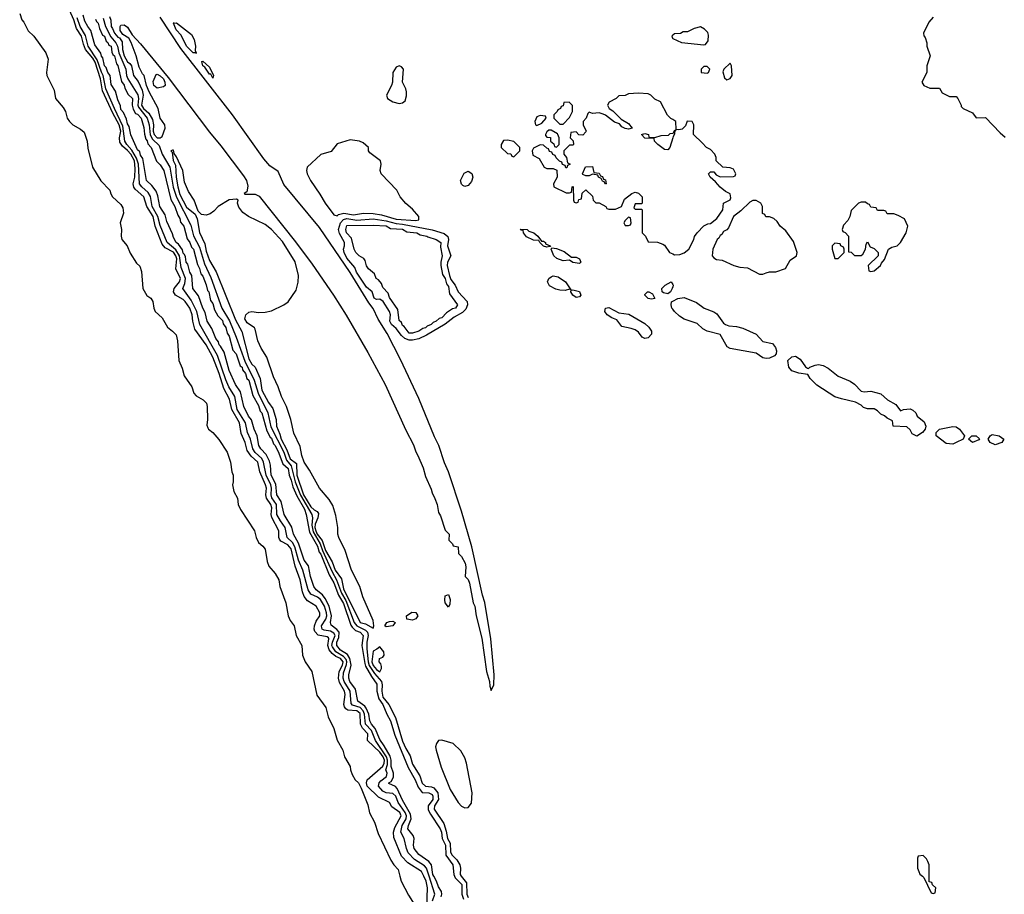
# Model space of a CAD drawing. Header units: inches. Extents: x 2735672 to 2903319, y 894031 to 1029782.
# Tile 51 of 167: x 2776011 to 2782025, y 1009890 to 1015232. Entities that reach past the tile are written whole.
import ezdxf

# ---------------------------------------------------------------- set-up
doc = ezdxf.new("R2010")
doc.units = ezdxf.units.IN
doc.header["$MEASUREMENT"] = 0
for name, color, linetype in [('C7070', 7, 'Continuous'), ('C7071', 7, 'Continuous'), ('C7080', 7, 'Continuous'), ('C7081', 7, 'Continuous')]:
    doc.layers.add(name, color=color, linetype=linetype)

msp = doc.modelspace()

# ---------------------------------------------------------------- linework, layer by layer
at = {"layer": 'C7070', "color": 4}
for points, elevation in [([(2778333.2, 1010000), (2778340.7, 1009970), (2778385.5, 1009885.5), (2778421.6, 1009830), (2778442.4, 1009762.4), (2778450, 1009751), (2778470, 1009738), (2778478, 1009742), (2778497.2, 1009810), (2778502.5, 1009930), (2778494.9, 1009970), (2778480, 1010000)], 16), ([(2778532.9, 1009850), (2778547.4, 1009890), (2778511.6, 1010000)], 12), ([(2778585.6, 1009874.4), (2778589.8, 1009890), (2778587.9, 1009907.9), (2778570, 1009935.1), (2778557.3, 1009970), (2778540.2, 1010000)], 8), ([(2778667.7, 1010000), (2778671.5, 1009991.5), (2778711.6, 1009950), (2778711.6, 1009890), (2778721.2, 1009861.2)], 8), ([(2778708.5, 1010000), (2778739.6, 1009959.6), (2778741.4, 1009890), (2778750, 1009870.4)], 12)]:
    msp.add_lwpolyline(points, dxfattribs=dict(at, elevation=elevation))
at = {"layer": 'C7071', "color": 4}
for points, elevation in [([(2778480, 1010000), (2778465.1, 1010030), (2778382, 1010082), (2778342.5, 1010122.5), (2778296.9, 1010236.9), (2778294.8, 1010270), (2778302.2, 1010297.8), (2778341.1, 1010370), (2778334, 1010390), (2778284.9, 1010424.9), (2778269.3, 1010450), (2778203.6, 1010483.6), (2778132.7, 1010550), (2778128.7, 1010570), (2778132.7, 1010590), (2778230, 1010672.8), (2778237.5, 1010690), (2778238.6, 1010710), (2778231.4, 1010730), (2778210, 1010757.8), (2778135.1, 1010830), (2778138.5, 1010870), (2778104.9, 1010904.9), (2778093, 1010930), (2778090, 1010994), (2778070, 1011010.6), (2778015.2, 1011015.2), (2778002.4, 1011022.4), (2777994.3, 1011034.3), (2777991.9, 1011050), (2777999.3, 1011110), (2777994.4, 1011130), (2777964.4, 1011184.4), (2777958.6, 1011210), (2777963.2, 1011250), (2777982.7, 1011290), (2777987.4, 1011310), (2777971.6, 1011330), (2777942.9, 1011342.9), (2777920.4, 1011360.5), (2777902.3, 1011382.3), (2777893, 1011410), (2777899.7, 1011450), (2777897.2, 1011457.2), (2777890, 1011462.4), (2777833.5, 1011473.5), (2777814.7, 1011494.7), (2777809.7, 1011510), (2777812, 1011530), (2777822.6, 1011557.4), (2777843.7, 1011590), (2777845.2, 1011610), (2777821.2, 1011650), (2777770, 1011681.6), (2777748.8, 1011708.8), (2777737.7, 1011737.7), (2777723.5, 1011810), (2777694.6, 1011894.6), (2777670, 1011999.6), (2777650, 1012024.5), (2777606.6, 1012046.6), (2777599, 1012059), (2777594.8, 1012070), (2777593.5, 1012110), (2777551.4, 1012191.4), (2777547.6, 1012210), (2777550.6, 1012250), (2777544.5, 1012270), (2777518, 1012310), (2777514.4, 1012330), (2777517.8, 1012370), (2777513.6, 1012390), (2777477.2, 1012470), (2777466.6, 1012530), (2777425, 1012565), (2777400.5, 1012600.5), (2777388, 1012650), (2777364.7, 1012704.7), (2777352.9, 1012770), (2777306.4, 1012850), (2777293.6, 1012913.6), (2777258.5, 1012978.5), (2777230, 1013071.6), (2777191.6, 1013170), (2777150, 1013245.1), (2777082, 1013342), (2777068.4, 1013390), (2777064.8, 1013430), (2777050.7, 1013470), (2777022.6, 1013510), (2777010, 1013522.6), (2776962.9, 1013550), (2776951.2, 1013570), (2776955.6, 1013590), (2776986.4, 1013630), (2776993.2, 1013650), (2776965.8, 1013710), (2776971.4, 1013770), (2776965.4, 1013790), (2776950, 1013811.9), (2776899, 1013839), (2776880.5, 1013860.5), (2776839, 1013970), (2776827.1, 1014030), (2776788.5, 1014090), (2776770, 1014149.4), (2776715.8, 1014195.8), (2776708.5, 1014208.5), (2776705.1, 1014230), (2776714, 1014270), (2776716.7, 1014323.3), (2776711.8, 1014370), (2776690, 1014409.8), (2776670, 1014433.4), (2776638.7, 1014458.7), (2776623.5, 1014483.5), (2776620.6, 1014510), (2776628.8, 1014550), (2776619.5, 1014590), (2776580.1, 1014660.1), (2776516.2, 1014796.2), (2776505, 1014870), (2776471.6, 1014971.6), (2776457.4, 1014997.4), (2776414.2, 1015050), (2776401.2, 1015081.2), (2776389.8, 1015130), (2776358, 1015178), (2776341.6, 1015230), (2776315.2, 1015290)], 16), ([(2776011.3, 1015270), (2776024.7, 1015230), (2776036.3, 1015216.3), (2776062.8, 1015162.8), (2776098, 1015130), (2776171.3, 1015030), (2776184.7, 1014990), (2776176, 1014910), (2776178, 1014890), (2776222, 1014802), (2776231, 1014750), (2776275.9, 1014695.9), (2776290.8, 1014670), (2776301, 1014630), (2776316, 1014610), (2776336, 1014590), (2776383.4, 1014563.4), (2776404.9, 1014544.9), (2776424, 1014490), (2776427.5, 1014447.5), (2776456, 1014330), (2776507.5, 1014247.5), (2776562.8, 1014190), (2776567.5, 1014167.5), (2776578, 1014150), (2776630, 1014102), (2776642, 1014082), (2776646, 1014050), (2776626, 1013990), (2776634, 1013950), (2776630.7, 1013910), (2776634.8, 1013890), (2776666.8, 1013850), (2776685.5, 1013805.5), (2776724, 1013744), (2776745.4, 1013725.4), (2776754.4, 1013694.4), (2776764, 1013590), (2776787.5, 1013547.5), (2776811.3, 1013530), (2776824.7, 1013510), (2776830.7, 1013470), (2776838.8, 1013450), (2776881, 1013410), (2776913.4, 1013353.4), (2776944.7, 1013330), (2776966.4, 1013306.4), (2776976, 1013270), (2776982.8, 1013150), (2777004.1, 1013104.1), (2777015.9, 1013055.9), (2777062.8, 1012990), (2777074.8, 1012950), (2777090, 1012934.8), (2777131.3, 1012910), (2777151.3, 1012890), (2777156, 1012870), (2777158.8, 1012790), (2777155.3, 1012755.3), (2777159.8, 1012739.8), (2777164.7, 1012730), (2777190, 1012711.3), (2777227.7, 1012667.7), (2777278.8, 1012590), (2777298, 1012530), (2777306.8, 1012470), (2777314.8, 1012450), (2777316, 1012410), (2777311, 1012390), (2777318.8, 1012350), (2777341, 1012310), (2777346, 1012270), (2777359.8, 1012239.8), (2777446, 1012110), (2777454.8, 1012070), (2777470, 1012038), (2777496.7, 1012016.7), (2777510, 1011998), (2777523.4, 1011923.4), (2777533.2, 1011893.2), (2777570.8, 1011850), (2777594, 1011810), (2777601, 1011770), (2777637.3, 1011670), (2777650.7, 1011590), (2777662.5, 1011562.5), (2777686.8, 1011530), (2777699.1, 1011470), (2777734, 1011410), (2777738.8, 1011350), (2777754.8, 1011310), (2777796, 1011250), (2777825.8, 1011105.8), (2777881, 1011030), (2777894.4, 1010974.4), (2777930, 1010902), (2777950.9, 1010830.9), (2777984.7, 1010770), (2777996, 1010730), (2778030.6, 1010670.6), (2778030.8, 1010650), (2778041.1, 1010621.1), (2778061, 1010590), (2778081, 1010570), (2778097.3, 1010537.3), (2778136.8, 1010436.8), (2778147.5, 1010387.5), (2778178.8, 1010330), (2778201.1, 1010261.1), (2778278.5, 1010098.5), (2778296, 1010070), (2778322.5, 1010042.5), (2778333.2, 1010000)], 16), ([(2778511.6, 1010000), (2778495.3, 1010050), (2778483.1, 1010063.1), (2778422.5, 1010102.5), (2778384.1, 1010144.1), (2778373.1, 1010170), (2778360.5, 1010230), (2778338.7, 1010270), (2778346.5, 1010310), (2778371.3, 1010350), (2778374.1, 1010370), (2778366.5, 1010390), (2778323.1, 1010450), (2778307.7, 1010490), (2778290, 1010506), (2778250, 1010509.8), (2778230, 1010519.1), (2778203.1, 1010550), (2778206.9, 1010570), (2778216.3, 1010583.7), (2778252, 1010610), (2778255.3, 1010630), (2778247.9, 1010650), (2778257, 1010683), (2778258.5, 1010710), (2778252, 1010730), (2778184.7, 1010830), (2778160.5, 1010890), (2778123.4, 1010930), (2778116.9, 1010990), (2778109.2, 1011010), (2778090, 1011029.9), (2778045, 1011045), (2778035.4, 1011055.4), (2778029.8, 1011130), (2777992.9, 1011190), (2777987.2, 1011210), (2777990, 1011242), (2778007.4, 1011292.6), (2778009.4, 1011310), (2778004.4, 1011324.4), (2777990, 1011341.4), (2777943.2, 1011370), (2777921.3, 1011401.3), (2777917.8, 1011410), (2777922.1, 1011430), (2777937.4, 1011470), (2777930, 1011485.7), (2777910, 1011497.4), (2777870, 1011503.8), (2777859.7, 1011510), (2777857.3, 1011517.2), (2777855.3, 1011530), (2777880.2, 1011570), (2777886.9, 1011590), (2777885.4, 1011610), (2777872.5, 1011650), (2777847.7, 1011690), (2777830, 1011705.3), (2777790, 1011723.5), (2777773.8, 1011750), (2777740.3, 1011870), (2777714.3, 1011930), (2777692.3, 1012012.3), (2777677.7, 1012037.7), (2777644.8, 1012070), (2777632.8, 1012130), (2777603.8, 1012170), (2777582.5, 1012210), (2777579.1, 1012270), (2777551.8, 1012311.8), (2777546.9, 1012330), (2777549.9, 1012370), (2777545.7, 1012390), (2777517, 1012450), (2777501.3, 1012530), (2777490.9, 1012550.9), (2777448.9, 1012588.9), (2777435.9, 1012610), (2777422, 1012670), (2777402.5, 1012710), (2777390.7, 1012770), (2777340.2, 1012850), (2777325.7, 1012930), (2777288.8, 1012988.8), (2777270, 1013033), (2777220.3, 1013180.3), (2777110.8, 1013370), (2777092.3, 1013450), (2777059.2, 1013519.2), (2777006.9, 1013590), (2777019.2, 1013620.8), (2777023.7, 1013650), (2776998, 1013718), (2776987.3, 1013790), (2776965.3, 1013825.3), (2776912.8, 1013870), (2776870, 1013974.5), (2776855.8, 1014030), (2776820.6, 1014090), (2776811.1, 1014151.1), (2776795.3, 1014175.3), (2776757.3, 1014210), (2776743.1, 1014230), (2776736.4, 1014350), (2776725.5, 1014385.5), (2776695.4, 1014435.4), (2776665.5, 1014470), (2776654.2, 1014490), (2776641.7, 1014581.7), (2776590, 1014688.4), (2776538.3, 1014810), (2776521.6, 1014890), (2776510, 1014911.1), (2776485.5, 1014985.5), (2776430, 1015069.7), (2776414.1, 1015134.1), (2776380.6, 1015190), (2776362.1, 1015242.1)], 12), ([(2778540.2, 1010000), (2778534.5, 1010010), (2778527.4, 1010070), (2778510.8, 1010090.8), (2778450, 1010133.6), (2778421.1, 1010170), (2778416.9, 1010190), (2778419.7, 1010230), (2778415.1, 1010250), (2778382.6, 1010290), (2778385.1, 1010310), (2778403.1, 1010350), (2778399, 1010379), (2778350, 1010464.7), (2778316.5, 1010536.5), (2778307.5, 1010547.5), (2778266.2, 1010566.2), (2778265.1, 1010570), (2778280.5, 1010579.5), (2778287.4, 1010592.6), (2778293.5, 1010606.5), (2778295.3, 1010630), (2778280.7, 1010670), (2778280.2, 1010710), (2778273.8, 1010733.8), (2778237.6, 1010797.6), (2778210, 1010835.8), (2778183.1, 1010903.1), (2778159.2, 1010930), (2778149.8, 1010950), (2778144.2, 1010990), (2778127.3, 1011027.3), (2778119.2, 1011039.2), (2778075.8, 1011070), (2778062, 1011142), (2778028.7, 1011190), (2778020.9, 1011210), (2778020.9, 1011230), (2778035.6, 1011290), (2778028.5, 1011330), (2778014.2, 1011354.2), (2777970, 1011381.5), (2777948, 1011410), (2777949.1, 1011430), (2777961.3, 1011458.7), (2777961.6, 1011490), (2777948.2, 1011508.2), (2777913.9, 1011533.9), (2777908.7, 1011550), (2777916.1, 1011590), (2777900.7, 1011650), (2777877.3, 1011697.3), (2777859.9, 1011719.9), (2777822, 1011750), (2777808.6, 1011770), (2777788.2, 1011831.8), (2777775.2, 1011895.2), (2777749.8, 1011930), (2777714.5, 1012034.5), (2777683.5, 1012090), (2777673.1, 1012133.1), (2777625.7, 1012210), (2777608.3, 1012288.3), (2777582.7, 1012330), (2777575.8, 1012395.8), (2777548, 1012450), (2777543.1, 1012510), (2777536.2, 1012536.2), (2777516.4, 1012576.4), (2777485.1, 1012610), (2777472.7, 1012630), (2777461.6, 1012690), (2777443.6, 1012730), (2777427.3, 1012787.2), (2777409.7, 1012810), (2777380.9, 1012870), (2777359.7, 1012959.7), (2777330, 1013004), (2777290, 1013089), (2777260.9, 1013200.9), (2777238.4, 1013238.4), (2777230, 1013245.2), (2777224.8, 1013264.8), (2777210, 1013284), (2777185.1, 1013345.1), (2777157.2, 1013390), (2777144.1, 1013444.1), (2777130, 1013468.7), (2777104.1, 1013544.1), (2777069.6, 1013590), (2777062, 1013670), (2777050, 1013689.2), (2777038, 1013738), (2777028.3, 1013750), (2777023.3, 1013783.3), (2777018, 1013798), (2777010, 1013805.2), (2777006.4, 1013826.4), (2776981.5, 1013861.5), (2776967.3, 1013870), (2776950, 1013902), (2776944.1, 1013924.1), (2776910, 1013998), (2776900.2, 1014040.2), (2776867.3, 1014090), (2776856, 1014156), (2776844.4, 1014184.4), (2776818.4, 1014218.4), (2776785.1, 1014250), (2776762.9, 1014382.9), (2776750, 1014404), (2776744.2, 1014424.2), (2776730, 1014437.2), (2776690, 1014528), (2776679.6, 1014579.6), (2776670, 1014595.3), (2776663.3, 1014623.3), (2776644.7, 1014664.7), (2776630, 1014684), (2776626.3, 1014706.3), (2776610, 1014742), (2776595.5, 1014795.5), (2776570, 1014835.3), (2776562.9, 1014890), (2776550, 1014909.3), (2776539.1, 1014939.1), (2776530, 1014949.2), (2776519.1, 1014999.1), (2776510, 1015009.2), (2776506.5, 1015026.5), (2776470, 1015078), (2776446.2, 1015166.2), (2776427.3, 1015190), (2776410, 1015222), (2776399.6, 1015259.6)], 8), ([(2776474.9, 1015234.9), (2776480.4, 1015220.4), (2776490, 1015210.8), (2776498, 1015178), (2776517.5, 1015137.5), (2776530.2, 1015130), (2776539.8, 1015099.8), (2776550, 1015093), (2776556.7, 1015076.7), (2776570.3, 1015070), (2776574, 1015034), (2776579.8, 1015019.8), (2776590, 1015010.7), (2776602.5, 1014962.5), (2776610, 1014951.3), (2776634, 1014854), (2776650, 1014831), (2776653.7, 1014813.7), (2776674.2, 1014774.2), (2776700.7, 1014750), (2776699.1, 1014710), (2776704.5, 1014684.5), (2776718.5, 1014658.5), (2776730, 1014654), (2776754, 1014630), (2776770, 1014574), (2776772.8, 1014532.8), (2776781.6, 1014501.6), (2776790, 1014491), (2776793.8, 1014473.8), (2776813.4, 1014450), (2776847.1, 1014367.1), (2776870, 1014344.7), (2776892.7, 1014310), (2776934, 1014134), (2776959.1, 1014090), (2776977.1, 1014037.1), (2776990, 1014018), (2776994.4, 1013994.4), (2777014.4, 1013970), (2777033.4, 1013893.4), (2777050, 1013870.7), (2777061.6, 1013841.6), (2777072.2, 1013830), (2777096.4, 1013736.4), (2777110, 1013711.3), (2777118.5, 1013678.5), (2777130, 1013664.7), (2777150, 1013612), (2777157.5, 1013577.5), (2777166, 1013570), (2777177.3, 1013517.3), (2777190, 1013498), (2777200.5, 1013460.5), (2777222, 1013422), (2777250, 1013394), (2777254, 1013374), (2777270, 1013350.8), (2777277.5, 1013317.5), (2777290, 1013298), (2777313.7, 1013213.7), (2777333.7, 1013190), (2777358.4, 1013118.4), (2777370, 1013110.4), (2777372.7, 1013092.7), (2777390, 1013070.5), (2777399.3, 1013039.3), (2777410.2, 1013030), (2777436, 1012936), (2777470, 1012876), (2777480.2, 1012840.3), (2777490.4, 1012829.6), (2777519.9, 1012719.9), (2777541.8, 1012681.8), (2777550, 1012674.9), (2777560.7, 1012640.7), (2777570, 1012632.4), (2777590, 1012594.8), (2777618.6, 1012518.6), (2777650.8, 1012490), (2777656.6, 1012450), (2777670, 1012419.3), (2777678.8, 1012378.8), (2777703.6, 1012323.6), (2777750, 1012241.6), (2777761.8, 1012210), (2777781.9, 1012101.9), (2777830, 1012015.8), (2777840.4, 1011980.4), (2777850, 1011966.4), (2777900.5, 1011840.5), (2777930, 1011791.7), (2777957.9, 1011717.9), (2777990, 1011667), (2778034.5, 1011534.5), (2778041.3, 1011521.3), (2778061.8, 1011501.8), (2778091.8, 1011490), (2778108.9, 1011470), (2778102, 1011410), (2778119.1, 1011299.1), (2778123.6, 1011283.6), (2778159.5, 1011219.5), (2778192.7, 1011172.7), (2778192.6, 1011130), (2778204.3, 1011084.3), (2778230, 1011048.5), (2778253, 1010990), (2778275.6, 1010950), (2778301.7, 1010861.7), (2778385, 1010665), (2778427.7, 1010590), (2778444.1, 1010544.1), (2778470, 1010511.6), (2778510.8, 1010510), (2778530, 1010500.4), (2778535, 1010490), (2778533.7, 1010470), (2778506.3, 1010430), (2778506.4, 1010406.4), (2778519.4, 1010379.4), (2778580.2, 1010290), (2778587.7, 1010270), (2778592.6, 1010230), (2778612.4, 1010190), (2778615, 1010130), (2778657.6, 1010070), (2778663.2, 1010010), (2778667.7, 1010000)], 8), ([(2776520.3, 1015240.3), (2776536.1, 1015190), (2776567, 1015127), (2776598.2, 1015090), (2776608, 1015070), (2776616.2, 1015030), (2776658.7, 1014930), (2776663.7, 1014890), (2776671, 1014870), (2776733.2, 1014773.2), (2776736.8, 1014750), (2776732.9, 1014710), (2776737.4, 1014697.4), (2776790.1, 1014630), (2776801.7, 1014590), (2776808.3, 1014528.3), (2776822.7, 1014502.7), (2776862.7, 1014462.7), (2776882.2, 1014410), (2776928.6, 1014330), (2776948.6, 1014208.6), (2776968.2, 1014148.2), (2777056.6, 1013976.6), (2777072.1, 1013912.1), (2777110, 1013842.4), (2777140, 1013740), (2777177.9, 1013657.9), (2777246.4, 1013470), (2777292.4, 1013392.4), (2777333.6, 1013293.6), (2777385.7, 1013145.7), (2777444.4, 1013030), (2777466.9, 1012950), (2777527.9, 1012830), (2777545.2, 1012745.2), (2777624.6, 1012590), (2777641.3, 1012541.3), (2777670, 1012507.2), (2777694.1, 1012410), (2777727.2, 1012327.2), (2777796.6, 1012210), (2777799.4, 1012190), (2777795.2, 1012144.8), (2777804.2, 1012104.2), (2777846.5, 1012030), (2777859.9, 1011990), (2777918.8, 1011858.8), (2777946, 1011810), (2777977.5, 1011730), (2778003.6, 1011683.6), (2778054.8, 1011550), (2778070, 1011528.7), (2778123.2, 1011503.2), (2778136.1, 1011490), (2778140.5, 1011470), (2778131, 1011430), (2778130.9, 1011390), (2778139.6, 1011310), (2778146.8, 1011286.8), (2778177.6, 1011237.6), (2778222, 1011190), (2778225.7, 1011170), (2778222.6, 1011130), (2778230, 1011094.4), (2778266, 1011050), (2778306.7, 1010970), (2778350, 1010826), (2778370, 1010780.3), (2778396.4, 1010736.4), (2778410, 1010684.4), (2778454.5, 1010614.5), (2778469.5, 1010569.5), (2778490, 1010550.3), (2778526.5, 1010546.5), (2778540, 1010540), (2778565.4, 1010510), (2778568.4, 1010470), (2778543.9, 1010430), (2778542.8, 1010410), (2778601.5, 1010321.5), (2778616.3, 1010276.3), (2778625.2, 1010230), (2778641.5, 1010201.5), (2778643.5, 1010150), (2778650, 1010130.5), (2778681.1, 1010101.1), (2778700.3, 1010070), (2778704, 1010050), (2778700.7, 1010010), (2778708.5, 1010000)], 12), ([(2776559.3, 1015250), (2776568.8, 1015228.8), (2776569.2, 1015190), (2776578.5, 1015178.5), (2776590, 1015148.2), (2776610, 1015124.2), (2776621.4, 1015121.4), (2776636.7, 1015096.7), (2776639.3, 1015050), (2776650, 1015010.4), (2776670, 1014974.9), (2776684.5, 1014964.5), (2776694, 1014950), (2776706, 1014890), (2776734.6, 1014854.6), (2776760.3, 1014800.3), (2776765.2, 1014770), (2776756.3, 1014710), (2776767.5, 1014690), (2776799.9, 1014659.9), (2776822.1, 1014622.1), (2776829.4, 1014590), (2776826, 1014550), (2776832.2, 1014530), (2776850, 1014510.2), (2776869.7, 1014510.3), (2776881.1, 1014518.9), (2776899.7, 1014570), (2776897.6, 1014590), (2776869.7, 1014629.7), (2776856.9, 1014690), (2776801.1, 1014790), (2776785.1, 1014830), (2776771.8, 1014890), (2776761.2, 1014901.2), (2776740.7, 1014940.7), (2776723.5, 1015010), (2776691.5, 1015091.5), (2776677.7, 1015117.7), (2776642, 1015142), (2776624.5, 1015164.5), (2776625.2, 1015190), (2776630, 1015198), (2776650, 1015199.1), (2776670, 1015184.9), (2776699, 1015139), (2776750, 1015084.9), (2776918.5, 1014878.5), (2777170, 1014544.4), (2777240.5, 1014460.5), (2777378.9, 1014278.9), (2777397.1, 1014250), (2777405.5, 1014214.5), (2777398.8, 1014181.2), (2777382, 1014170), (2777385.4, 1014165.4), (2777450, 1014166.4), (2777473.1, 1014153.1), (2777695.8, 1013875.8), (2777798, 1013738), (2777928, 1013550), (2778006, 1013426), (2778138, 1013198), (2778243.8, 1013003.8), (2778370, 1012724.7), (2778415.9, 1012635.9), (2778430, 1012592), (2778444, 1012570), (2778474.8, 1012494.8), (2778490, 1012442), (2778524.9, 1012364.9), (2778530, 1012342), (2778547.7, 1012307.7), (2778561, 1012270), (2778570, 1012222), (2778582, 1012202), (2778610, 1012114), (2778634, 1012090), (2778632.7, 1012052.7), (2778654, 1012030), (2778658, 1012018), (2778690, 1012012), (2778692, 1011972), (2778710, 1011954), (2778732.4, 1011912.4), (2778736.3, 1011890), (2778731.6, 1011831.6), (2778750, 1011812), (2778758.8, 1011790), (2778781, 1011670), (2778790.6, 1011650), (2778798.8, 1011590), (2778834.2, 1011454.2), (2778862.8, 1011250), (2778881, 1011190), (2778882, 1011162), (2778890, 1011134), (2778908, 1011170), (2778909, 1011230), (2778889.6, 1011450), (2778851.8, 1011671.8), (2778837.2, 1011717.2), (2778773, 1012013), (2778710.7, 1012230.7), (2778630.9, 1012470.9), (2778605.2, 1012525.2), (2778570.9, 1012630.9), (2778544.5, 1012684.5), (2778450, 1012918), (2778336.6, 1013156.6), (2778254.8, 1013314.8), (2778201.7, 1013401.7), (2778170, 1013467), (2778143.1, 1013503.1), (2778030, 1013687.8), (2777841.6, 1013961.6), (2777625.2, 1014225.2), (2777590, 1014304), (2777539.5, 1014339.5), (2777501.8, 1014381.8), (2777310.6, 1014650.6), (2776996.5, 1015056.5), (2776870, 1015246.6)], 16), ([(2776950, 1015214), (2776951.1, 1015211)], 12), ([(2776951.1, 1015211), (2776970, 1015212.7), (2777061.3, 1015141.3), (2777077.3, 1015110), (2777084.4, 1015070), (2777083.4, 1015043.4), (2777088.7, 1015029.4)], 12), ([(2777088.7, 1015029.4), (2777070, 1015029.7), (2777029.4, 1015069.4), (2776997.7, 1015137.7), (2776966.6, 1015170), (2776951.1, 1015211)], 12), ([(2780000, 1015136), (2779994, 1015130), (2779998, 1015118), (2780000, 1015117.1)], 16), ([(2780000, 1014621.5), (2779988.7, 1014628.7), (2779968.9, 1014648.9), (2779926, 1014730), (2779890, 1014746), (2779866, 1014770), (2779850, 1014778), (2779790, 1014782), (2779730, 1014778), (2779710, 1014768), (2779670, 1014766), (2779654, 1014750), (2779611.6, 1014728.4), (2779602, 1014710), (2779612, 1014690), (2779634.4, 1014674.4), (2779684.7, 1014624.7), (2779730, 1014598), (2779751.6, 1014568.4), (2779730, 1014562), (2779710, 1014568), (2779690, 1014578), (2779675.3, 1014595.3), (2779644.7, 1014604.7), (2779588.9, 1014648.9), (2779574.6, 1014654.6), (2779550, 1014662), (2779510, 1014658), (2779490, 1014666), (2779482, 1014658), (2779472, 1014630), (2779452, 1014610), (2779452, 1014590), (2779471.6, 1014551.6), (2779470, 1014546), (2779450, 1014526), (2779427.3, 1014527.3), (2779410, 1014546), (2779378, 1014542), (2779374, 1014510), (2779392, 1014492), (2779394, 1014470), (2779390, 1014466), (2779370, 1014466), (2779334, 1014430), (2779334, 1014410), (2779352, 1014390), (2779358, 1014358), (2779374, 1014350), (2779358, 1014342), (2779352.7, 1014327.3), (2779347.3, 1014327.3), (2779342, 1014342), (2779327.3, 1014347.3), (2779322, 1014362), (2779307.3, 1014367.3), (2779287.3, 1014387.3), (2779282, 1014402), (2779267.3, 1014407.3), (2779262, 1014422), (2779247.3, 1014427.3), (2779242, 1014442), (2779230, 1014446), (2779210, 1014466), (2779190, 1014468), (2779150, 1014446), (2779142, 1014430), (2779144.7, 1014404.7), (2779183.6, 1014383.6), (2779214, 1014330), (2779230, 1014322), (2779270, 1014322), (2779292.7, 1014312.7), (2779294, 1014270), (2779272, 1014230), (2779274, 1014210), (2779350, 1014174), (2779370, 1014174), (2779382, 1014178), (2779386, 1014210), (2779392.7, 1014212.7), (2779394, 1014130), (2779398, 1014118), (2779410, 1014114), (2779422, 1014118), (2779427.3, 1014132.7), (2779442, 1014138), (2779447.3, 1014172.7), (2779470, 1014192), (2779510, 1014154), (2779514, 1014130), (2779530, 1014114), (2779550, 1014112), (2779591.6, 1014091.6), (2779598, 1014078), (2779610, 1014074), (2779650, 1014074), (2779686, 1014090), (2779704.7, 1014135.3), (2779749.3, 1014170.7), (2779770, 1014178), (2779790, 1014172), (2779814, 1014150), (2779814, 1014110), (2779810, 1014106), (2779770, 1014106), (2779762, 1014082), (2779770, 1014074), (2779810, 1014074), (2779814, 1014070), (2779814, 1013930), (2779834, 1013910), (2779850, 1013874), (2779907.3, 1013872.7), (2779939.6, 1013859.6), (2779950, 1013854), (2779981, 1013810), (2780000, 1013801)], 16), ([(2780000, 1014510.9), (2779982.8, 1014450), (2779970, 1014437.2), (2779950, 1014439.3), (2779909, 1014470), (2779888, 1014490), (2779886, 1014506), (2779830, 1014508.7), (2779808.7, 1014531.3), (2779830, 1014536), (2779852, 1014530), (2779854, 1014514), (2779890, 1014512), (2779930, 1014524.7), (2779974, 1014526), (2779984, 1014536), (2780000, 1014537.8)], 16), ([(2780000, 1013599.8), (2779997.3, 1013590), (2779986, 1013570), (2779970, 1013557.2), (2779942.7, 1013562.7), (2779935.3, 1013570), (2779933.2, 1013590), (2779954, 1013610), (2779990.7, 1013630.7), (2780000, 1013614.8)], 12), ([(2780000, 1013462.7), (2779994.5, 1013470), (2779989.3, 1013490.7), (2779992.3, 1013507.7), (2780000, 1013511.9)], 12)]:
    msp.add_lwpolyline(points, dxfattribs=dict(at, elevation=elevation))
for points, elevation in [([(2777088.7, 1015029.4), (2777090, 1015026), (2777089.4, 1015029.4)], 12), ([(2777190, 1014875.3), (2777178, 1014898), (2777170, 1014898), (2777141.2, 1014941.2), (2777129.7, 1014950), (2777123.7, 1014976.3), (2777130, 1014977.3), (2777170, 1014942), (2777194.9, 1014890)], 12), ([(2778330, 1014948.7), (2778310, 1014942), (2778291, 1014910), (2778287.3, 1014850), (2778282, 1014830), (2778250.8, 1014770), (2778258, 1014750), (2778290, 1014730.8), (2778330, 1014718.8), (2778350, 1014724.7), (2778364.7, 1014735.3), (2778373.6, 1014766.4), (2778374, 1014790), (2778369.2, 1014810), (2778349, 1014850), (2778355.3, 1014930), (2778343.1, 1014943.1)], 16), ([(2776850, 1014813.3), (2776830, 1014829.6), (2776826.4, 1014853.6), (2776844.2, 1014895.8), (2776850, 1014898.4), (2776870, 1014888.9), (2776888.9, 1014870), (2776898.2, 1014850), (2776900.4, 1014830), (2776890, 1014820.5)], 12), ([(2779367.3, 1014727.3), (2779334, 1014726), (2779330, 1014706), (2779318, 1014702), (2779314, 1014690), (2779298, 1014682), (2779294, 1014670), (2779274, 1014650), (2779274, 1014630), (2779294, 1014610), (2779310, 1014594), (2779330, 1014594), (2779370, 1014634), (2779388, 1014670), (2779387.3, 1014707.3)], 16), ([(2779190, 1014646), (2779170, 1014638), (2779158, 1014610), (2779162, 1014590), (2779170, 1014584.7), (2779200.4, 1014599.6), (2779226, 1014630), (2779222, 1014642)], 16), ([(2779256.4, 1014556.4), (2779243.6, 1014556.4), (2779230, 1014546), (2779222, 1014530), (2779223.6, 1014523.6), (2779230, 1014514), (2779252.7, 1014512.7), (2779254, 1014490), (2779272.7, 1014472.7), (2779278, 1014458), (2779290, 1014454), (2779306, 1014470), (2779306, 1014510), (2779298, 1014530), (2779295.3, 1014535.3)], 16), ([(2778030, 1014497.2), (2777950, 1014472.7), (2777914, 1014426), (2777850, 1014409), (2777766.8, 1014330), (2777762.8, 1014310), (2777766.8, 1014290), (2777787.3, 1014250), (2777845.1, 1014165.1), (2777876.3, 1014110), (2777930, 1014038.8), (2777950, 1014034), (2777958.3, 1014041.7), (2777990.8, 1014049.2), (2778050, 1014040.3), (2778111.1, 1014048.9), (2778170, 1014048.1), (2778220.3, 1014040.3), (2778310, 1014013.7), (2778430, 1014004.9), (2778448.7, 1014010), (2778448.7, 1014030), (2778410, 1014074), (2778369.3, 1014109.3), (2778335.3, 1014150), (2778315.3, 1014190), (2778219, 1014290), (2778213.2, 1014310), (2778219, 1014350), (2778215.3, 1014370), (2778150, 1014418), (2778142, 1014430), (2778142, 1014450), (2778110, 1014479), (2778086, 1014490)], 16), ([(2778990, 1014495.3), (2778966.4, 1014493.6), (2778952, 1014470), (2778952, 1014450), (2778990, 1014414), (2779011.6, 1014411.6), (2779018, 1014398), (2779030, 1014394), (2779066, 1014430), (2779066, 1014450), (2779030, 1014488)], 16), ([(2776944.7, 1014435.3), (2776934, 1014430), (2776942, 1014422), (2776948.5, 1014371.5), (2776962.9, 1014342.9), (2776967.1, 1014270), (2776976.9, 1014210), (2776990, 1014163.8), (2777030, 1014087.2), (2777082.8, 1014042.8), (2777094.4, 1014014.4), (2777110, 1013931.3), (2777141.8, 1013861.8), (2777150, 1013818), (2777170, 1013761), (2777211.7, 1013691.7), (2777330, 1013398.8), (2777367.1, 1013327.1), (2777410, 1013160.5), (2777430, 1013127), (2777449.1, 1013109.1), (2777479.9, 1013039.9), (2777490, 1012968), (2777530, 1012892.7), (2777557.5, 1012857.5), (2777578.8, 1012790), (2777579.5, 1012750), (2777601, 1012701), (2777608.8, 1012670), (2777643.7, 1012603.7), (2777664.2, 1012550), (2777701.1, 1012521.1), (2777703.8, 1012450), (2777745.7, 1012330), (2777790, 1012256.9), (2777810, 1012237.2), (2777828.3, 1012228.3), (2777835.8, 1012215.8), (2777832.6, 1012190), (2777815.4, 1012150), (2777814.8, 1012130), (2777820.3, 1012110), (2777829.2, 1012089.2), (2777858.1, 1012050), (2777879.3, 1011990), (2777919.5, 1011919.5), (2777937.4, 1011870), (2777975.8, 1011815.8), (2777990, 1011755.5), (2778090, 1011550.8), (2778122.5, 1011542.5), (2778170, 1011516), (2778175.1, 1011530), (2778170, 1011562), (2778106.3, 1011706.3), (2778089.5, 1011770), (2778037, 1011870), (2777999.7, 1011990), (2777960.5, 1012070), (2777954.7, 1012090), (2777954.3, 1012130), (2777943.1, 1012203.1), (2777924.7, 1012264.7), (2777901.3, 1012301.3), (2777841.6, 1012370), (2777781.3, 1012481.3), (2777749.3, 1012530), (2777734.5, 1012570), (2777724.9, 1012624.9), (2777686, 1012706), (2777668, 1012790), (2777640.5, 1012870), (2777609.6, 1012930), (2777589.6, 1012990), (2777561.6, 1013050), (2777520.7, 1013170), (2777485.6, 1013225.6), (2777465.1, 1013270), (2777450, 1013342), (2777445.2, 1013350), (2777400.8, 1013380.8), (2777385.4, 1013405.4), (2777391.6, 1013430), (2777410, 1013445.3), (2777430, 1013448.9), (2777470, 1013443.2), (2777510, 1013445.3), (2777550, 1013453.8), (2777624.5, 1013490), (2777651.1, 1013508.9), (2777699.8, 1013580.3), (2777711.4, 1013628.6), (2777713.6, 1013670), (2777693.2, 1013753.2), (2777616.2, 1013876.2), (2777550, 1013949.7), (2777510, 1013979.7), (2777409.6, 1014029.6), (2777373.2, 1014053.2), (2777350, 1014086), (2777342, 1014110), (2777346, 1014130), (2777334.6, 1014134.6), (2777290, 1014131.6), (2777222.8, 1014090), (2777197.5, 1014062.5), (2777173.7, 1014046.3), (2777150, 1014038), (2777122, 1014042), (2777101.5, 1014061.5), (2777077.6, 1014130), (2777041.6, 1014181.6), (2777018.9, 1014238.9), (2777007.3, 1014310), (2776970, 1014394), (2776954.5, 1014414.5), (2776950, 1014434)], 16), ([(2779590, 1014226), (2779582, 1014242), (2779570, 1014246), (2779562, 1014262), (2779546, 1014270), (2779542, 1014282), (2779510, 1014288), (2779490, 1014278), (2779470, 1014278), (2779450, 1014286), (2779448, 1014290), (2779468, 1014332), (2779510, 1014334), (2779518, 1014298), (2779550, 1014294), (2779558, 1014278), (2779570, 1014274), (2779578, 1014258), (2779590, 1014254), (2779594, 1014230)], 16), ([(2778730, 1014213.2), (2778718, 1014218), (2778710, 1014228), (2778704.5, 1014250), (2778726.3, 1014293.7), (2778750, 1014305.5), (2778772, 1014292), (2778779.3, 1014270), (2778770, 1014244), (2778750, 1014219.3)], 12), ([(2779730, 1014026), (2779710, 1014006), (2779702, 1013990), (2779710, 1013974), (2779730, 1013974), (2779742, 1013978), (2779746, 1013990), (2779742, 1014022)], 16), ([(2778070, 1014006.6), (2778170, 1014014.3), (2778250, 1014002.8), (2778310, 1013986), (2778350, 1013983.5), (2778530, 1013947.3), (2778604.8, 1013924.8), (2778626.4, 1013906.4), (2778630.3, 1013890), (2778623.8, 1013850), (2778644.7, 1013790), (2778624.6, 1013750), (2778621.2, 1013730), (2778636.1, 1013670), (2778644.9, 1013644.9), (2778671.3, 1013610), (2778690.3, 1013570), (2778744.2, 1013510), (2778746.5, 1013490), (2778736, 1013464), (2778716.1, 1013443.9), (2778665, 1013415), (2778610, 1013371.9), (2778496, 1013304), (2778450, 1013282.4), (2778410, 1013274.2), (2778390, 1013275), (2778364.6, 1013284.6), (2778343.5, 1013303.5), (2778310, 1013346.3), (2778282.9, 1013370), (2778271.2, 1013390), (2778275.6, 1013430), (2778270, 1013449.2), (2778231, 1013510), (2778210, 1013524.2), (2778190, 1013523), (2778176, 1013530), (2778163.7, 1013570), (2778130, 1013598.4), (2778068.8, 1013690), (2778058.6, 1013718.6), (2778010, 1013775.1), (2777992.3, 1013810), (2777988.3, 1013830), (2777994.5, 1013850), (2777994.6, 1013870), (2777965, 1013925), (2777959.3, 1013950), (2777971.7, 1013990), (2777989.3, 1014010.7), (2778010, 1014016.6)], 12), ([(2778390, 1013317.2), (2778358.7, 1013358.7), (2778350, 1013363.7), (2778342.5, 1013382.5), (2778330, 1013395.3), (2778321.5, 1013461.5), (2778270, 1013535.3), (2778261.5, 1013561.5), (2778230, 1013595.3), (2778220.2, 1013620.2), (2778202, 1013642), (2778189.4, 1013650), (2778178.9, 1013678.9), (2778141.2, 1013710), (2778130, 1013728.7), (2778121.5, 1013761.5), (2778112.9, 1013772.9), (2778084, 1013790), (2778065.2, 1013810), (2778054, 1013830), (2778037, 1013897), (2778008.3, 1013930), (2778004.2, 1013950), (2778010, 1013974), (2778170, 1013975.8), (2778250, 1013971.9), (2778276.1, 1013956.1), (2778350, 1013952), (2778376.7, 1013936.7), (2778436, 1013930), (2778457.1, 1013917.1), (2778498, 1013910), (2778504.5, 1013904.5), (2778556, 1013890), (2778582.8, 1013870), (2778581.4, 1013841.4), (2778592.2, 1013790), (2778582.8, 1013750), (2778582.8, 1013730), (2778594.6, 1013674.6), (2778610, 1013651), (2778618, 1013618), (2778630, 1013602), (2778636.8, 1013556.8), (2778686, 1013490), (2778674, 1013470), (2778655.2, 1013464.8), (2778619.1, 1013440.9), (2778590.6, 1013410), (2778574.2, 1013405.8), (2778556, 1013390), (2778537.1, 1013382.9), (2778524.7, 1013370), (2778499.8, 1013360.2), (2778490.7, 1013350), (2778474, 1013346), (2778450, 1013329.7), (2778410, 1013317.2)], 8), ([(2779198, 1013878), (2779210, 1013878), (2779222, 1013870), (2779223.6, 1013863.6), (2779250.5, 1013850.5), (2779254, 1013846), (2779250, 1013846), (2779230, 1013842), (2779210, 1013848.7), (2779188, 1013870), (2779182, 1013882), (2779150, 1013885.2), (2779106, 1013906), (2779088, 1013930), (2779086, 1013946), (2779074, 1013946), (2779067.3, 1013952.7), (2779110, 1013950.7), (2779120.5, 1013940.5), (2779151, 1013930), (2779176, 1013910)], 12), ([(2779430, 1013742), (2779390, 1013749.2), (2779370, 1013762), (2779330, 1013759.3), (2779292.5, 1013772.5), (2779274, 1013790), (2779258, 1013830), (2779262, 1013838), (2779290, 1013833.4), (2779335.8, 1013815.8), (2779382, 1013782), (2779410, 1013781), (2779430, 1013771.3), (2779438, 1013750)], 12), ([(2779378, 1013582), (2779370, 1013586), (2779342, 1013578), (2779310, 1013579), (2779286.3, 1013586.3), (2779247, 1013607), (2779234, 1013630), (2779244, 1013650), (2779258, 1013662), (2779270, 1013667.3), (2779300.7, 1013660.7), (2779344.7, 1013630)], 12), ([(2779410, 1013535.3), (2779390, 1013548.7), (2779378, 1013570), (2779380.4, 1013579.6), (2779390, 1013582), (2779430, 1013571.3), (2779438, 1013550), (2779430, 1013538)], 12), ([(2779870, 1013524), (2779850, 1013529.2), (2779829, 1013550), (2779830, 1013554), (2779846, 1013570), (2779854, 1013570), (2779876.9, 1013556.9), (2779890, 1013528)], 12), ([(2779830, 1013285.2), (2779812.9, 1013292.9), (2779790, 1013324), (2779770, 1013337.2), (2779746.3, 1013346.3), (2779690, 1013357.2), (2779657.5, 1013397.5), (2779628.7, 1013410), (2779599, 1013430), (2779585.2, 1013450), (2779588.7, 1013470), (2779610, 1013473.4), (2779670, 1013441), (2779732.2, 1013432.2), (2779830, 1013376), (2779854.4, 1013354.4), (2779870.7, 1013330), (2779871, 1013310), (2779850, 1013289.3)], 12), ([(2778630, 1011644), (2778609.7, 1011669.7), (2778607.9, 1011687.9), (2778610, 1011712), (2778630, 1011721), (2778640.4, 1011690), (2778637.6, 1011662.4)], 12), ([(2778410, 1011564.7), (2778375.3, 1011570), (2778374.5, 1011590), (2778406.6, 1011613.4), (2778431.6, 1011611.6), (2778443, 1011590), (2778430, 1011572.7)], 12), ([(2778250, 1011522.7), (2778241.2, 1011530), (2778254, 1011550), (2778270, 1011556.4), (2778290, 1011557.3), (2778304.7, 1011550), (2778290, 1011529.6)], 12), ([(2778210, 1011402), (2778193.4, 1011386.6), (2778170, 1011374), (2778163, 1011310), (2778170, 1011286.7), (2778190, 1011262.3), (2778210, 1011248.9), (2778222, 1011270), (2778222, 1011282), (2778217.5, 1011297.5), (2778207.6, 1011310), (2778209.5, 1011330.5), (2778230, 1011338), (2778237.2, 1011350), (2778236, 1011370)], 16), ([(2778590, 1010832), (2778570, 1010829.2), (2778556.3, 1010810), (2778550.6, 1010790), (2778554.9, 1010770), (2778585.9, 1010665.9), (2778641.5, 1010530), (2778690, 1010450.5), (2778710, 1010428), (2778730, 1010419.1), (2778750, 1010420.7), (2778770, 1010446), (2778774.4, 1010510), (2778740.4, 1010690), (2778730, 1010722.7), (2778705.6, 1010765.6), (2778659.3, 1010810)], 16)]:
    msp.add_lwpolyline(points, close=True, dxfattribs=dict(at, elevation=elevation))
at = {"layer": 'C7080', "color": 4, "elevation": 16}
msp.add_lwpolyline([(2781524.9, 1010000), (2781532.7, 1009992.7), (2781578, 1009898), (2781590, 1009894), (2781602, 1009898), (2781606, 1009930), (2781587.3, 1009947.3), (2781582, 1009962), (2781566, 1009966), (2781566, 1010000)], dxfattribs=at)
at = {"layer": 'C7081', "color": 4}
for points, elevation in [([(2781590, 1015246), (2781563.6, 1015216.4), (2781532, 1015150), (2781532.7, 1015132.7), (2781542, 1015122), (2781551.1, 1015091.1), (2781551.3, 1015070), (2781571.3, 1015010), (2781551.3, 1014950), (2781551.6, 1014908.4), (2781522, 1014850), (2781534, 1014830), (2781570, 1014814), (2781630, 1014814), (2781644.7, 1014784.7), (2781690, 1014762), (2781730, 1014762), (2781742, 1014750), (2781762, 1014710), (2781762, 1014702), (2781774, 1014690), (2781830, 1014662), (2781852.7, 1014632.7), (2781910, 1014634), (2781999.6, 1014539.6), (2782030, 1014514)], 16), ([(2780000, 1015117.1), (2780052.7, 1015092.7), (2780190, 1015078), (2780199, 1015081), (2780217.2, 1015102.8), (2780218, 1015138), (2780213.6, 1015153.6), (2780194.6, 1015174.6), (2780170, 1015188), (2780130, 1015178), (2780090, 1015158), (2780063.6, 1015156.4), (2780047.3, 1015147.3), (2780010, 1015146), (2780000, 1015136)], 16), ([(2780000, 1013801), (2780010, 1013796.3), (2780042.7, 1013797.3), (2780070, 1013806.8), (2780097.2, 1013830), (2780128.7, 1013890), (2780132.9, 1013907.1), (2780149.2, 1013930.8), (2780190, 1013972), (2780214.6, 1013985.4), (2780230, 1013986.8), (2780270, 1014017.3), (2780305.2, 1014070), (2780309, 1014111), (2780350, 1014132), (2780355.5, 1014144.5), (2780350, 1014168), (2780322.7, 1014182.7), (2780289.2, 1014209.2), (2780262, 1014242), (2780228, 1014270), (2780218, 1014290), (2780230, 1014302), (2780250, 1014302), (2780264.7, 1014284.7), (2780290, 1014272), (2780370, 1014274), (2780382, 1014278), (2780386, 1014290), (2780370, 1014318), (2780350, 1014326), (2780306, 1014330), (2780266, 1014370), (2780266, 1014390), (2780258, 1014410), (2780230, 1014438), (2780206, 1014450), (2780180.4, 1014480.4), (2780126, 1014530), (2780128.7, 1014590), (2780118, 1014610), (2780087.9, 1014612.1), (2780077.3, 1014582.7), (2780056.8, 1014563.2), (2780038, 1014558), (2780020.4, 1014560.4), (2780018, 1014610), (2780000, 1014621.5)], 16), ([(2780000, 1014537.8), (2780002, 1014538), (2780010, 1014554), (2780018, 1014558), (2780011.6, 1014548.4), (2780011.6, 1014531.6), (2780002, 1014518), (2780000, 1014510.9)], 16), ([(2780000, 1013614.8), (2780002.8, 1013610), (2780000, 1013599.8)], 12), ([(2780000, 1013511.9), (2780030, 1013528.2), (2780070, 1013534.8), (2780145.2, 1013505.2), (2780191.3, 1013470), (2780250, 1013447.3), (2780270, 1013434.8), (2780310, 1013378), (2780322, 1013370), (2780342, 1013362), (2780390, 1013357.3), (2780428.1, 1013348.1), (2780510, 1013311), (2780550, 1013266), (2780610, 1013254), (2780627.7, 1013230), (2780634, 1013210), (2780631.3, 1013190), (2780622, 1013178), (2780590, 1013165.1), (2780570, 1013162.9), (2780550, 1013167), (2780510, 1013194), (2780350, 1013224), (2780332.7, 1013232.7), (2780289.3, 1013309.3), (2780209.6, 1013329.6), (2780184.4, 1013344.4), (2780150, 1013375.1), (2780070, 1013402.9), (2780041.5, 1013421.5), (2780009.7, 1013449.7), (2780000, 1013462.7)], 12), ([(2781566, 1010000), (2781566, 1010070), (2781558, 1010090), (2781550, 1010106), (2781530, 1010126), (2781498, 1010122), (2781494, 1010110), (2781494, 1010050), (2781502, 1010030), (2781510, 1010014), (2781524.9, 1010000)], 16)]:
    msp.add_lwpolyline(points, dxfattribs=dict(at, elevation=elevation))
for points, elevation in [([(2780210, 1014946), (2780190, 1014946), (2780174, 1014930), (2780174, 1014910), (2780210, 1014904.7), (2780218, 1014910), (2780226, 1014930)], 16), ([(2780350, 1014966), (2780312, 1014930), (2780306.4, 1014913.6), (2780316.9, 1014876.9), (2780330, 1014864.7), (2780350, 1014872), (2780362, 1014890), (2780358, 1014950)], 16), ([(2780510, 1014128), (2780490, 1014128), (2780470, 1014118), (2780416.3, 1014063.7), (2780371.3, 1014030), (2780339.8, 1013960.2), (2780331.3, 1013948.7), (2780310, 1013938), (2780299.8, 1013920.2), (2780290, 1013914), (2780282, 1013898), (2780272, 1013890), (2780244.7, 1013830), (2780241, 1013790), (2780250, 1013778), (2780267.5, 1013767.5), (2780302, 1013762), (2780374, 1013730), (2780410, 1013721), (2780456.9, 1013716.9), (2780530, 1013678), (2780550, 1013678), (2780570, 1013684.7), (2780590, 1013691.3), (2780630, 1013691.3), (2780688.7, 1013711.3), (2780718, 1013762), (2780755.3, 1013790), (2780759, 1013810), (2780736.5, 1013876.5), (2780690, 1013942), (2780655.3, 1013970), (2780638, 1013998), (2780618, 1014018), (2780590, 1014028), (2780568, 1014028), (2780562, 1014042), (2780548.4, 1014048.4), (2780548, 1014090), (2780538, 1014110)], 16), ([(2781178, 1014118), (2781150, 1014118), (2781134, 1014110), (2781090, 1014066), (2781082, 1014030), (2781070, 1014006), (2781043.6, 1013976.4), (2781034, 1013950), (2781038, 1013938), (2781052.7, 1013932.7), (2781074, 1013910), (2781074, 1013814), (2781090, 1013812), (2781110, 1013792), (2781150, 1013792), (2781160.4, 1013799.6), (2781178, 1013830), (2781180.4, 1013859.6), (2781190, 1013874), (2781204.7, 1013844.7), (2781230, 1013834), (2781254, 1013810), (2781254, 1013790), (2781194, 1013730), (2781198, 1013698), (2781210, 1013694), (2781230, 1013698), (2781268, 1013730), (2781274.6, 1013745.4), (2781293.6, 1013766.4), (2781318, 1013830), (2781338, 1013842), (2781370, 1013850.8), (2781390, 1013871), (2781426, 1013930), (2781436, 1013970), (2781414.6, 1014014.6), (2781376.4, 1014036.4), (2781350, 1014046), (2781310, 1014046), (2781302, 1014062), (2781290, 1014066), (2781250, 1014066), (2781242, 1014082), (2781210, 1014086), (2781202, 1014102), (2781190, 1014106)], 16), ([(2780990, 1013866), (2780974, 1013850), (2780974, 1013830), (2780990, 1013774), (2781010, 1013774), (2781046, 1013810), (2781046, 1013830), (2781042, 1013842), (2781026, 1013850), (2781022, 1013862)], 16), ([(2780830, 1013102), (2780838, 1013110), (2780870, 1013122), (2780890, 1013124.9), (2780918.8, 1013118.8), (2780950, 1013104), (2781010, 1013054.8), (2781083.5, 1013023.5), (2781110, 1013004.7), (2781150, 1012962), (2781170, 1012958), (2781210, 1012962.8), (2781270, 1012946), (2781311.3, 1012910), (2781362, 1012882), (2781390, 1012842), (2781408.9, 1012851.1), (2781450, 1012854.8), (2781467.3, 1012847.3), (2781484.7, 1012830), (2781492, 1012810), (2781534.8, 1012774.8), (2781546, 1012750), (2781541, 1012730), (2781526, 1012710), (2781490, 1012689), (2781462, 1012702), (2781450, 1012726), (2781430, 1012746), (2781346, 1012750), (2781342, 1012782), (2781310, 1012798), (2781292.9, 1012812.9), (2781270, 1012822), (2781250, 1012842), (2781230, 1012854), (2781190, 1012854), (2781164, 1012864), (2781150, 1012878), (2781116.4, 1012896.4), (2781030, 1012915.3), (2780990, 1012928.7), (2780880.1, 1013000.1), (2780839.5, 1013039.5), (2780824, 1013064), (2780770, 1013072.7), (2780727.3, 1013087.3), (2780709.3, 1013110), (2780702, 1013150), (2780726.6, 1013173.4), (2780750, 1013177.3), (2780779, 1013159), (2780810, 1013111.3), (2780823.6, 1013103.6)], 12), ([(2781710, 1012639), (2781670, 1012644), (2781608, 1012690), (2781608, 1012710), (2781629.2, 1012730.8), (2781710, 1012746.8), (2781730, 1012746), (2781750.5, 1012730.5), (2781782, 1012690), (2781774, 1012670), (2781730, 1012649)], 12), ([(2781830, 1012648.7), (2781806, 1012670), (2781826, 1012690), (2781854, 1012690), (2781872.7, 1012672.7), (2781870, 1012666)], 12), ([(2781970, 1012635.3), (2781938, 1012650), (2781926, 1012670), (2781938, 1012690), (2781950, 1012698), (2781994, 1012690), (2782022, 1012670), (2782010, 1012649)], 12)]:
    msp.add_lwpolyline(points, close=True, dxfattribs=dict(at, elevation=elevation))

doc.saveas('drawing.dxf')
